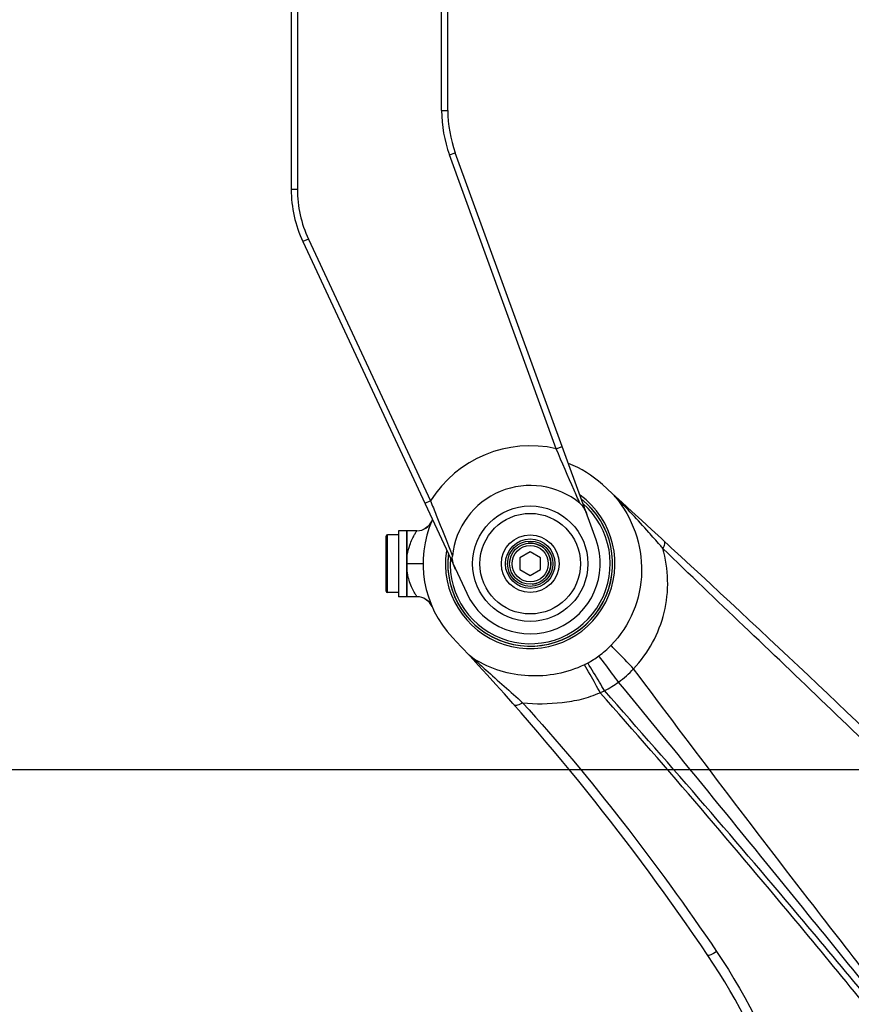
# Model space of a CAD drawing. Header units: millimetres. Extents: x 0 to 5940, y 0 to 4200.
# Tile 64 of 87: x 2510 to 2712, y 2590 to 2829. Entities that reach past the tile are written whole.
import ezdxf

# ---------------------------------------------------------------- set-up
doc = ezdxf.new("R2010")
doc.units = ezdxf.units.MM
doc.header["$LTSCALE"] = 326.7
doc.layers.get('0').update_dxf_attribs({"linetype": 'CONTINUOUS'})
for name, color, linetype in [('304103000030DXF_CONTINUOUS_LINE', 7, 'CONTINUOUS'), ('304103000185DXF_CONTINUOUS_LINE', 7, 'CONTINUOUS'), ('304104000210DXF_CONTINUOUS_LINE', 7, 'CONTINUOUS'), ('501023000078DXF_CONTINUOUS_LINE', 7, 'CONTINUOUS'), ('537003000017DXF_CONTINUOUS_LINE', 7, 'CONTINUOUS'), ('604006000006DXF_CONTINUOUS_LINE', 7, 'CONTINUOUS'), ('604007000001DXF_CONTINUOUS_LINE', 7, 'CONTINUOUS'), ('626001000001DXF_CONTINUOUS_LINE', 7, 'CONTINUOUS'), ('RB15-1-B-JSZL_DXF_DIMENSION', 7, 'CONTINUOUS')]:
    doc.layers.add(name, color=color, linetype=linetype)
doc.styles.get("Standard").update_dxf_attribs({"font": 'txt', "width": 0.7})
doc.dimstyles.new('DIMSTYLE_10', dxfattribs={"dimtxt": 85, "dimasz": 45, "dimexe": 1.5, "dimexo": 0, "dimgap": 2.125, "dimtad": 1, "dimdsep": 46, "dimtxsty": 'Standard', "dimblk": '_FILLED', "dimblk1": '_FILLED', "dimblk2": '_FILLED', "dimcen": 0.09, "dimclrt": 5, "dimazin": 2, "dimtp": 0.8, "dimtm": 0.8, "dimtfac": 1, "dimtofl": 0, "dimtmove": 0, "dimatfit": 3, "dimldrblk": '_FILLED', "dimfxl": 0, "dimtolj": 1, "dimarcsym": 0})
doc.dimstyles.new('DIMSTYLE_9', dxfattribs={"dimtxt": 85, "dimasz": 45, "dimexe": 1.5, "dimexo": 0, "dimgap": 2.125, "dimtad": 1, "dimdec": 1, "dimdsep": 46, "dimtxsty": 'Standard', "dimblk": '_FILLED', "dimblk1": '_FILLED', "dimblk2": '_FILLED', "dimcen": 0.09, "dimclrt": 5, "dimazin": 2, "dimtp": 0.8, "dimtm": 0.8, "dimtfac": 1, "dimtdec": 1, "dimtofl": 0, "dimtmove": 0, "dimatfit": 3, "dimldrblk": '_FILLED', "dimfxl": 0, "dimtolj": 1, "dimarcsym": 0})

# ---------------------------------------------------------------- blocks, each defined once
blk = doc.blocks.new('_FILLED')
at = {"color": 0, "linetype": 'ByBlock'}
blk.add_solid([(0, 0), (-1, 0.1667), (-1, -0.1667)], dxfattribs=at)
blk = doc.blocks.new('*D19')
at = {"layer": 'RB15-1-B-JSZL_DXF_DIMENSION', "color": 2, "linetype": 'Continuous', "transparency": 16777216}
for p, q in [((2883.9, 2647.27), (2330.31, 2647.27)), ((2345.31, 2647.27), (2345.31, 2422.52)), ((2345.31, 2197.77), (2345.31, 2422.52)), ((2784.53, 2197.77), (2330.31, 2197.77))]:
    blk.add_line(p, q, dxfattribs=at)
at = {"layer": 'RB15-1-B-JSZL_DXF_DIMENSION', "color": 2, "linetype": 'Continuous', "transparency": 16777216, "xscale": 45, "yscale": 45, "zscale": 45}
for p, rotation in [((2345.31, 2647.27), 90), ((2345.31, 2197.77), 270)]:
    blk.add_blockref('_FILLED', p, dxfattribs=dict(at, rotation=rotation))
blk = doc.blocks.new('*D20')
at = {"layer": 'RB15-1-B-JSZL_DXF_DIMENSION', "color": 2, "linetype": 'Continuous', "transparency": 16777216}
for p, q in [((2837.9, 3247.27), (2330.31, 3247.27)), ((2345.31, 3247.27), (2345.31, 2947.27)), ((2345.31, 2647.27), (2345.31, 2947.27)), ((2883.9, 2647.27), (2330.31, 2647.27))]:
    blk.add_line(p, q, dxfattribs=at)
at = {"layer": 'RB15-1-B-JSZL_DXF_DIMENSION', "color": 2, "linetype": 'Continuous', "transparency": 16777216, "xscale": 45, "yscale": 45, "zscale": 45}
for p, rotation in [((2345.31, 3247.27), 90), ((2345.31, 2647.27), 270)]:
    blk.add_blockref('_FILLED', p, dxfattribs=dict(at, rotation=rotation))

msp = doc.modelspace()

# ---------------------------------------------------------------- linework, layer by layer
at = {"layer": '304103000030DXF_CONTINUOUS_LINE', "color": 7, "linetype": 'Continuous'}
for p, q in [((2575.852, 3206.461), (2575.852, 2788.074)), ((2613.852, 2807.212), (2613.852, 3187.324)), ((2649.827, 2703.082), (2615.661, 2796.951)), ((2578.663, 2775.396), (2618.445, 2690.083))]:
    msp.add_line(p, q, dxfattribs=at)
at = {"layer": '304103000030DXF_CONTINUOUS_LINE', "color": 9, "linetype": 'Continuous'}
for p, q in [((2577.352, 3206.461), (2577.352, 2788.074)), ((2612.352, 2807.212), (2612.352, 3187.324)), ((2612.352, 2807.212), (2613.852, 2807.212)), ((2614.252, 2796.438), (2615.661, 2796.951)), ((2640.193, 2725.164), (2614.252, 2796.438)), ((2577.352, 2788.074), (2575.852, 2788.074)), ((2580.022, 2776.03), (2578.663, 2775.396)), ((2580.022, 2776.03), (2609.642, 2712.51)), ((2640.193, 2725.164), (2641.603, 2725.677)), ((2609.642, 2712.51), (2608.283, 2711.876))]:
    msp.add_line(p, q, dxfattribs=at)
for centre, radius, start, end in [((2643.852, 2807.212), 31.5, 180, 200), ((2605.852, 2788.074), 28.5, 180, 205), ((2633.852, 2697.268), 28.608, 77.19349, 147.80647)]:
    msp.add_arc(centre, radius, start, end, dxfattribs=at)
at = {"layer": '304103000030DXF_CONTINUOUS_LINE', "color": 7, "linetype": 'Continuous'}
for centre, radius, start, end in [((2643.852, 2807.212), 30, 180, 200), ((2605.852, 2788.074), 30, 180, 205), ((2633.852, 2697.268), 18.978, 50.63617, 174.36496), ((2633.852, 2697.268), 17, 205, 20)]:
    msp.add_arc(centre, radius, start, end, dxfattribs=at)
at = {"layer": '304103000030DXF_CONTINUOUS_LINE', "color": 9, "linetype": 'Continuous'}
for points, knots in [([(2645.888, 2711.94), (2645.423, 2713.006), (2643.488, 2717.399), (2641.586, 2721.806), (2640.193, 2725.164)], [0, 0, 0, 0, 0.2424591, 1, 1, 1, 1]), ([(2609.642, 2712.51), (2610.115, 2711.366), (2611.934, 2706.924), (2613.664, 2702.447), (2614.966, 2699.131)], [0, 0, 0, 0, 0.2578728, 1, 1, 1, 1])]:
    msp.add_open_spline(points, degree=3, knots=knots, dxfattribs=at)
at = {"layer": '304103000030DXF_CONTINUOUS_LINE', "color": 7, "linetype": 'Continuous'}
for points in [[(2645.888, 2711.94), (2646.744, 2711.238), (2647.253, 2710.153), (2647.632, 2709.113)], [(2615.732, 2695.9), (2615.264, 2696.903), (2614.857, 2698.03), (2614.966, 2699.131)]]:
    msp.add_open_spline(points, degree=3, dxfattribs=at)
at = {"layer": '304103000185DXF_CONTINUOUS_LINE', "color": 7, "linetype": 'Continuous'}
for p, q in [((2603.902, 2689.268), (2603.902, 2705.268)), ((2606.356, 2705.268), (2603.902, 2705.268)), ((2606.356, 2689.268), (2603.902, 2689.268)), ((2609.577, 2687.639), (2609.954, 2687.014))]:
    msp.add_line(p, q, dxfattribs=at)
at = {"layer": '304103000185DXF_CONTINUOUS_LINE', "color": 9, "linetype": 'Continuous'}
msp.add_line((2607.852, 2697.268), (2603.902, 2697.268), dxfattribs=at)
at = {"layer": '304103000185DXF_CONTINUOUS_LINE', "color": 7, "linetype": 'Continuous'}
for points in [[(2609.577, 2706.896), (2609.034, 2706.296), (2608.337, 2705.792), (2608.018, 2705.629)], [(2608.017, 2688.907), (2608.337, 2688.743), (2609.034, 2688.239), (2609.577, 2687.639)]]:
    msp.add_lwpolyline(points, dxfattribs=at)
for centre, radius, start, end in [((2633.852, 2697.268), 26, 47.65918, 69.01487), ((-42.793, -240.12), 4000, 44.686886, 47.659184), ((2633.852, 2697.268), 20.577, 171.1652, 53.95768), ((2648.165, 2708.329), 8.182, 39.41051, 47.61474), ((2633.852, 2697.268), 20, 173.79992, 51.73695), ((2606.356, 2709.267), 4, 270.00481, 336.42887), ((2633.852, 2697.268), 26, 156.02355, 223.51556), ((2606.356, 2685.268), 4, 23.57108, 89.99515), ((2179.885, 2266.234), 600, 34.054795, 43.515559), ((2636.458, 2694.017), 23.727, 306.35794, 315.8088), ((2636.032, 2694.824), 24.639, 296.40893, 298.53873), ((2636.484, 2693.986), 23.687, 298.54626, 306.35028), ((2552.711, 2518.228), 150, 3.39574, 34.05479)]:
    msp.add_arc(centre, radius, start, end, dxfattribs=at)
at = {"layer": '304103000185DXF_CONTINUOUS_LINE', "color": 9, "linetype": 'Continuous'}
for centre, radius, start, end in [((2640.924, 2688.447), 24.552, 305.86633, 317.26635), ((2641.103, 2688.182), 24.232, 296.38411, 305.89077), ((2639.952, 2690.219), 26.568, 294.1846, 296.65667)]:
    msp.add_arc(centre, radius, start, end, dxfattribs=at)
at = {"layer": '304103000185DXF_CONTINUOUS_LINE', "color": 7, "linetype": 'Continuous'}
for points, knots in [([(2654.487, 2713.524), (2656.565, 2710.994), (2659.88, 2705.169), (2661.495, 2695.271), (2659.451, 2685.443), (2655.75, 2679.824), (2653.47, 2677.478)], [0, 0, 0, 0, 0.2501073, 0.5001298, 0.7500844, 1, 1, 1, 1]), ([(2646.991, 2672.756), (2642.869, 2670.709), (2633.381, 2668.945), (2624.157, 2671.708), (2620.254, 2674.145)], [0, 0, 0, 0, 0.5000172, 1, 1, 1, 1])]:
    msp.add_open_spline(points, degree=3, knots=knots, dxfattribs=at)
at = {"layer": '304103000185DXF_CONTINUOUS_LINE', "color": 9, "linetype": 'Continuous'}
for points, knots in [([(2665.358, 2701.778), (2664.452, 2702.813), (2660.93, 2706.821), (2657.308, 2710.747), (2654.487, 2713.524)], [0, 0, 0, 0, 0.2579628, 1, 1, 1, 1]), ([(2604.633, 2701.8), (2604.802, 2702.285), (2605.147, 2703.138), (2605.661, 2704.111), (2605.98, 2704.681), (2606.207, 2705.01), (2606.238, 2705.126), (2606.38, 2705.275), (2606.356, 2705.268)], [0, 0, 0, 0, 0.397089, 0.7140917, 0.8346779, 0.9248922, 0.9808654, 1, 1, 1, 1]), ([(2603.902, 2698.42), (2603.928, 2698.724), (2604.067, 2699.871), (2604.353, 2700.998), (2604.633, 2701.8)], [0, 0, 0, 0, 0.2641525, 1, 1, 1, 1]), ([(2666.051, 2700.986), (2666.254, 2701.318), (2666.547, 2701.815), (2666.577, 2702.551), (2666.417, 2702.698)], [0, 0, 0, 0, 0.6405274, 1, 1, 1, 1]), ([(2658.958, 2671.787), (2662.502, 2675.567), (2667.766, 2685.106), (2667.478, 2696.006), (2666.051, 2700.986)], [0, 0, 0, 0, 0.5000569, 1, 1, 1, 1]), ([(2746.457, 2623.587), (2732.942, 2636.828), (2712.698, 2656.395), (2685.777, 2682.07), (2672.536, 2694.677), (2666.051, 2700.986)], [0, 0, 0, 0, 0.5085756, 0.7567863, 1, 1, 1, 1]), ([(2604.454, 2693.279), (2604.388, 2693.499), (2604.128, 2694.427), (2603.965, 2695.383), (2603.902, 2696.115)], [0, 0, 0, 0, 0.2378544, 1, 1, 1, 1]), ([(2606.356, 2689.268), (2606.329, 2689.277), (2606.295, 2689.408), (2606.135, 2689.585), (2605.94, 2689.945), (2605.541, 2690.618), (2604.997, 2691.733), (2604.625, 2692.721), (2604.454, 2693.279)], [0, 0, 0, 0, 0.0195296, 0.0766137, 0.1681301, 0.2897149, 0.6066242, 1, 1, 1, 1]), ([(2658.958, 2671.787), (2658.396, 2672.357), (2656.551, 2674.238), (2654.715, 2676.129), (2653.47, 2677.478)], [0, 0, 0, 0, 0.3037545, 1, 1, 1, 1]), ([(2620.254, 2674.145), (2621.183, 2673.271), (2625.069, 2669.704), (2629.051, 2666.242), (2632.002, 2663.542)], [0, 0, 0, 0, 0.2418079, 1, 1, 1, 1]), ([(2650.836, 2665.982), (2650.459, 2666.677), (2649.21, 2668.953), (2647.941, 2671.22), (2646.991, 2672.756)], [0, 0, 0, 0, 0.3045261, 1, 1, 1, 1]), ([(2651.872, 2666.474), (2651.47, 2667.161), (2650.142, 2669.412), (2648.796, 2671.655), (2647.803, 2673.179)], [0, 0, 0, 0, 0.3041491, 1, 1, 1, 1]), ([(2655.309, 2668.551), (2654.828, 2669.196), (2653.238, 2671.319), (2651.646, 2673.44), (2650.524, 2674.909)], [0, 0, 0, 0, 0.3034272, 1, 1, 1, 1]), ([(2717.944, 2594.621), (2712.858, 2601.121), (2692.976, 2626.674), (2673.375, 2652.446), (2658.958, 2671.787)], [0, 0, 0, 0, 0.2549285, 1, 1, 1, 1]), ([(2717.017, 2592.85), (2711.798, 2599.302), (2691.301, 2624.595), (2670.711, 2649.812), (2655.309, 2668.551)], [0, 0, 0, 0, 0.2549213, 1, 1, 1, 1]), ([(2632.002, 2663.542), (2635.168, 2663.146), (2640.009, 2663.333), (2646.333, 2664.274), (2649.379, 2665.328), (2650.836, 2665.982)], [0, 0, 0, 0, 0.4995293, 0.749806, 1, 1, 1, 1]), ([(2715.578, 2589.713), (2710.205, 2596.302), (2689.004, 2622.043), (2667.311, 2647.382), (2650.836, 2665.982)], [0, 0, 0, 0, 0.254932, 1, 1, 1, 1]), ([(2716.475, 2591.054), (2711.094, 2597.554), (2689.878, 2622.965), (2668.25, 2648.032), (2651.872, 2666.474)], [0, 0, 0, 0, 0.2549015, 1, 1, 1, 1]), ([(2632.002, 2663.542), (2631.61, 2663.28), (2631.046, 2662.918), (2630.145, 2662.802), (2629.977, 2662.992)], [0, 0, 0, 0, 0.6508482, 1, 1, 1, 1]), ([(2632.002, 2663.542), (2640.534, 2654.282), (2656.822, 2634.566), (2671.848, 2613.896), (2679.104, 2603.172)], [0, 0, 0, 0, 0.4930238, 1, 1, 1, 1]), ([(2679.104, 2603.172), (2678.637, 2602.88), (2677.975, 2602.499), (2677.326, 2602.228), (2677.026, 2602.167), (2676.986, 2602.226)], [0, 0, 0, 0, 0.7015913, 0.9096779, 1, 1, 1, 1]), ([(2679.104, 2603.172), (2686.888, 2591.667), (2695.197, 2574.712), (2700.165, 2556.824), (2701.205, 2552.278)], [0, 0, 0, 0, 0.7486882, 1, 1, 1, 1])]:
    msp.add_open_spline(points, degree=3, knots=knots, dxfattribs=at)
msp.add_open_spline([(2666.051, 2700.986), (2665.82, 2701.25), (2665.589, 2701.514), (2665.358, 2701.778)], degree=3, dxfattribs=at)
at = {"layer": '304103000185DXF_CONTINUOUS_LINE', "color": 7, "linetype": 'Continuous'}
msp.add_open_spline([(2620.254, 2674.145), (2619.679, 2674.503), (2619.151, 2674.946), (2618.689, 2675.442)], degree=3, dxfattribs=at)
at = {"layer": '304104000210DXF_CONTINUOUS_LINE', "color": 7, "linetype": 'Continuous'}
for radius in [14, 12.2, 7, 6]:
    msp.add_circle((2633.852, 2697.268), radius, dxfattribs=at)
at = {"layer": '304104000210DXF_CONTINUOUS_LINE', "color": 9, "linetype": 'Continuous'}
msp.add_circle((2633.852, 2697.268), 5.5, dxfattribs=at)
at = {"layer": '501023000078DXF_CONTINUOUS_LINE', "color": 7, "linetype": 'Continuous'}
for p, q in [((2633.852, 2700.154), (2631.352, 2698.711)), ((2636.352, 2698.711), (2633.852, 2700.154)), ((2631.352, 2698.711), (2631.352, 2695.824)), ((2636.352, 2695.824), (2636.352, 2698.711)), ((2631.352, 2695.824), (2633.852, 2694.381)), ((2633.852, 2694.381), (2636.352, 2695.824))]:
    msp.add_line(p, q, dxfattribs=at)
msp.add_circle((2633.852, 2697.268), 5, dxfattribs=at)
at = {"layer": '501023000078DXF_CONTINUOUS_LINE', "color": 9, "linetype": 'Continuous'}
msp.add_circle((2633.852, 2697.268), 4.4, dxfattribs=at)
at = {"layer": '537003000017DXF_CONTINUOUS_LINE', "color": 7, "linetype": 'Continuous'}
for radius, start, end in [(20, 173.4055, 51.71916), (19.423, 176.07664, 48.72049)]:
    msp.add_arc((2633.852, 2697.268), radius, start, end, dxfattribs=at)
at = {"layer": '604006000006DXF_CONTINUOUS_LINE', "color": 7, "linetype": 'Continuous'}
msp.add_arc((2633.852, 2697.268), 5, 275.34143, 95.34143, dxfattribs=at)
at = {"layer": '604007000001DXF_CONTINUOUS_LINE', "color": 7, "linetype": 'Continuous'}
for p, q in [((2601.902, 2705.268), (2601.902, 2689.268)), ((2603.902, 2705.268), (2601.902, 2705.268)), ((2603.902, 2705.268), (2603.902, 2689.268)), ((2603.902, 2689.268), (2601.902, 2689.268))]:
    msp.add_line(p, q, dxfattribs=at)
at = {"layer": '626001000001DXF_CONTINUOUS_LINE', "color": 7, "linetype": 'Continuous'}
for p, q in [((2598.902, 2690.568), (2598.902, 2703.968)), ((2601.902, 2704.268), (2599.202, 2704.268)), ((2601.902, 2690.268), (2599.202, 2690.268))]:
    msp.add_line(p, q, dxfattribs=at)
at = {"layer": '626001000001DXF_CONTINUOUS_LINE', "color": 9, "linetype": 'Continuous'}
msp.add_line((2599.202, 2690.268), (2599.202, 2704.268), dxfattribs=at)
at = {"layer": '626001000001DXF_CONTINUOUS_LINE', "color": 7, "linetype": 'Continuous'}
for centre, start, end in [((2599.202, 2703.968), 90, 180), ((2599.202, 2690.568), 180, 270)]:
    msp.add_arc(centre, 0.3, start, end, dxfattribs=at)

# ---------------------------------------------------------------- dimensions: what is measured, and where the dimension line sits
at = {"layer": 'RB15-1-B-JSZL_DXF_DIMENSION', "color": 2, "linetype": 'Continuous'}
for base, p1, p2, dimstyle, picture, middle in [((2345.314, 3247.268), (2883.902, 2647.268), (2837.902, 3247.268), 'DIMSTYLE_10', '*D20', (2345.314, 2858.018)), ((2345.314, 2647.268), (2784.526, 2197.768), (2883.902, 2647.268), 'DIMSTYLE_9', '*D19', (2345.314, 2273.768))]:
    dim = msp.add_linear_dim(base=base, p1=p1, p2=p2, angle=90, dimstyle=dimstyle, dxfattribs=at)
    dim.commit()
    dim.dimension.update_dxf_attribs({"geometry": picture, "text_midpoint": middle, "dimtype": 160})

doc.saveas('drawing.dxf')
